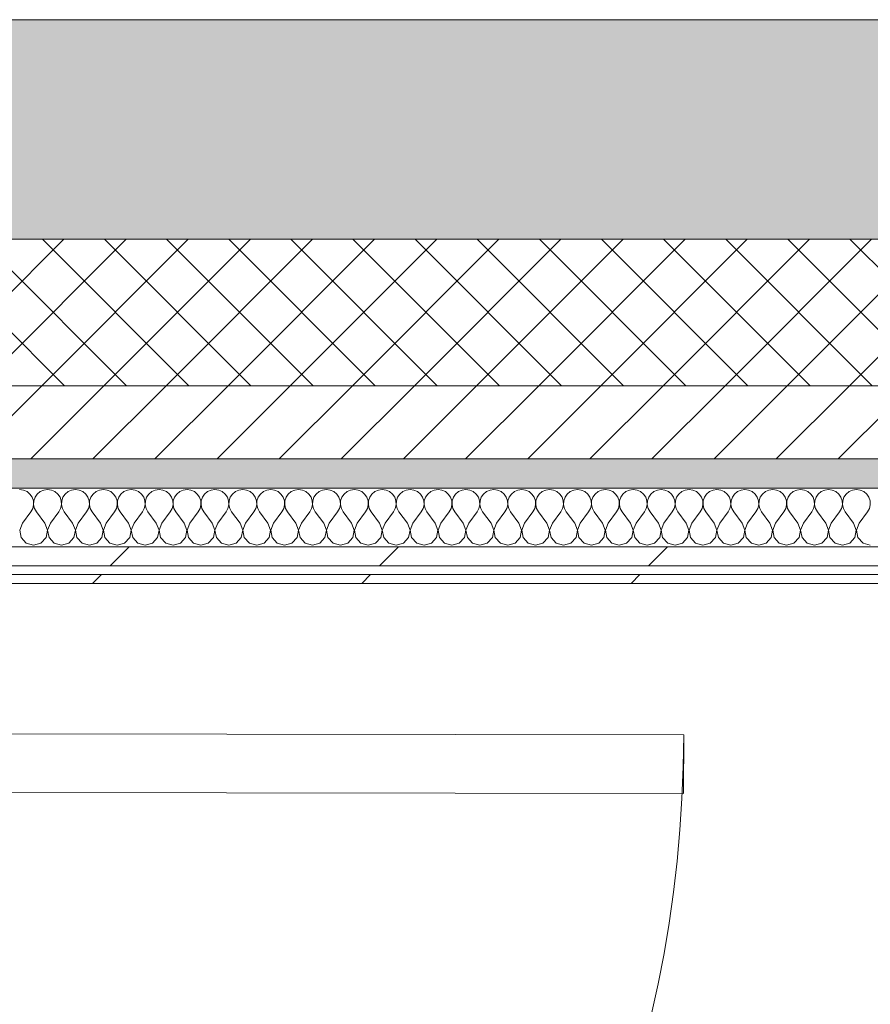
# Model space of a CAD drawing. Header units: millimetres. Extents: x -30280 to 19093, y -18706 to 4378.
# Tile 122 of 206: x -10248 to -9667, y -12692 to -12019. Entities that reach past the tile are written whole.
import ezdxf

# ---------------------------------------------------------------- set-up
doc = ezdxf.new("R2010")
doc.units = ezdxf.units.MM
doc.header["$MEASUREMENT"] = 0
doc.linetypes.add('Wipeout_Contour', pattern=[1000, 0, -1000])
for name, color, linetype in [('12_FAÇ_Façana', 7, 'Continuous'), ('Nuevo_08_E_Envans secs', 7, 'Continuous'), ('Nuevo_Puertas Archicad', 7, 'Continuous')]:
    doc.layers.add(name, color=color, linetype=linetype)
for name, color, linetype, lineweight, true_color in [('12_FAÇ_Façana_Pluma_Nº__102', 7, 'Continuous', 5, 0xcccccc), ('12_FAÇ_Façana_Pluma_Nº__174', 7, 'Continuous', 13, 0xe4ad2c), ('12_FAÇ_Façana_Pluma_Nº__176', 7, 'Continuous', 15, 0x93a0c6), ('Nuevo_08_E_Envans secs_Pluma_Nº__102', 7, 'Continuous', 5, 0xcccccc), ('Nuevo_08_E_Envans secs_Pluma_Nº__171', 171, 'Continuous', 13, 0xaaaaff), ('Nuevo_08_E_Envans secs_Pluma_Nº__177', 7, 'Continuous', 15, 0xf7e046), ('Nuevo_Puertas Archicad_Pluma_Nº__3', 7, 'Continuous', 5, 0xa4a4a4)]:
    doc.layers.add(name, color=color, linetype=linetype, lineweight=lineweight, true_color=true_color)
for name, color, linetype, lineweight in [('12_FAÇ_Façana_Pluma_Nº__2', 8, 'Continuous', 5), ('12_FAÇ_Façana_Pluma_Nº__7', 7, 'Continuous', 5), ('Nuevo_08_E_Envans secs_Pluma_Nº__1', 7, 'Continuous', 5), ('Nuevo_Puertas Archicad_Pluma_Nº__1', 7, 'Continuous', 5)]:
    doc.layers.add(name, color=color, linetype=linetype, lineweight=lineweight)
pattern_1 = [(45, (0, 0), (-183.8478, 183.8478), [195, -65]), (45, (7e-14, 183.85), (-183.8478, 183.8478), [195, -65])]

# ---------------------------------------------------------------- blocks, each defined once
blk = doc.blocks.new('Muro_22_1', base_point=(-7036.11, -12338.98))
at = {"layer": '12_FAÇ_Façana_Pluma_Nº__102', "linetype": 'Continuous', "lineweight": 0, "true_color": 0xe5e5e5}
blk.add_hatch(color=254, dxfattribs=at).paths.add_polyline_path([(-10997.42, -12018.98), (-10997.42, -12168.98), (-7450.39, -12168.98), (-7450.39, -12094.56), (-7050.39, -12094.56), (-7050.39, -12168.98), (-7036.11, -12168.98), (-7036.11, -12018.98)])
at = {"layer": '12_FAÇ_Façana_Pluma_Nº__174', "linetype": 'Continuous', "lineweight": 13, "true_color": 0xe4ad2c}
h = blk.add_hatch(dxfattribs=at)
h.set_pattern_fill('SATE_Aislamiento_0001', color=42, style=0, pattern_type=2)
h.set_pattern_definition([(45, (0, 0), (-21.213203, 21.213203), []), (135, (0, 0), (21.213203, 21.213203), [])])
h.paths.add_polyline_path([(-10997.42, -12268.98), (-7450.39, -12268.98), (-7450.39, -12168.98), (-10997.42, -12168.98)])
at = {"layer": '12_FAÇ_Façana_Pluma_Nº__176', "linetype": 'Continuous', "lineweight": 0, "true_color": 0x495063}
blk.add_hatch(color=251, dxfattribs=at).paths.add_polyline_path([(-7490.39, -12318.98), (-10997.42, -12318.98), (-10997.42, -12338.98), (-7490.39, -12338.98)])
at = {"layer": '12_FAÇ_Façana_Pluma_Nº__2', "linetype": 'Continuous', "lineweight": 5}
h = blk.add_hatch(dxfattribs=at)
h.set_pattern_fill('Ceramic_0001', color=8, style=0, pattern_type=2)
h.set_pattern_definition([(45, (0, 0), (-21.213203, 21.213203), [])])
h.paths.add_polyline_path([(-7490.39, -12268.98), (-10997.42, -12268.98), (-10997.42, -12318.98), (-7490.39, -12318.98)])
at = {"layer": '12_FAÇ_Façana_Pluma_Nº__7', "color": 7, "linetype": 'Continuous', "lineweight": 5}
for p, q in [((-10997.42, -12168.98), (-7450.39, -12168.98)), ((-10997.42, -12268.98), (-7490.39, -12268.98)), ((-10997.42, -12318.98), (-7490.39, -12318.98))]:
    blk.add_line(p, q, dxfattribs=at)
at = {"layer": '12_FAÇ_Façana_Pluma_Nº__7', "color": 7, "linetype": 'Continuous', "lineweight": 5, "flags": 128}
for points in [[(-7036.11, -12018.98), (-10997.42, -12018.98)], [(-10997.42, -12338.98), (-7490.39, -12338.98)]]:
    blk.add_lwpolyline(points, dxfattribs=at)
blk = doc.blocks.new('*X397')
at = {"layer": 'Nuevo_08_E_Envans secs_Pluma_Nº__102', "color": 254, "linetype": 'Continuous', "lineweight": 5, "true_color": 0xcccccc}
for p, q in [((-10245.02, -12340.29), (-10247.62, -12339.93)), ((-10242.61, -12341.35), (-10245.02, -12340.29)), ((-10240.59, -12343.03), (-10242.61, -12341.35)), ((-10233.58, -12341.35), (-10235.6, -12343.03)), ((-10231.17, -12340.29), (-10233.58, -12341.35)), ((-10228.57, -12339.93), (-10231.17, -12340.29)), ((-10225.97, -12340.29), (-10228.57, -12339.93)), ((-10223.56, -12341.35), (-10225.97, -12340.29)), ((-10221.54, -12343.03), (-10223.56, -12341.35)), ((-10214.53, -12341.35), (-10216.55, -12343.03)), ((-10212.13, -12340.29), (-10214.53, -12341.35)), ((-10209.52, -12339.93), (-10212.13, -12340.29)), ((-10206.92, -12340.29), (-10209.52, -12339.93)), ((-10204.52, -12341.35), (-10206.92, -12340.29)), ((-10202.49, -12343.03), (-10204.52, -12341.35)), ((-10195.48, -12341.35), (-10197.51, -12343.03)), ((-10193.08, -12340.29), (-10195.48, -12341.35)), ((-10190.48, -12339.93), (-10193.08, -12340.29)), ((-10187.87, -12340.29), (-10190.48, -12339.93)), ((-10185.47, -12341.35), (-10187.87, -12340.29)), ((-10183.45, -12343.03), (-10185.47, -12341.35)), ((-10176.44, -12341.35), (-10178.46, -12343.03)), ((-10174.03, -12340.29), (-10176.44, -12341.35)), ((-10171.43, -12339.93), (-10174.03, -12340.29)), ((-10168.83, -12340.29), (-10171.43, -12339.93)), ((-10166.42, -12341.35), (-10168.83, -12340.29)), ((-10164.4, -12343.03), (-10166.42, -12341.35)), ((-10157.39, -12341.35), (-10159.41, -12343.03)), ((-10154.98, -12340.29), (-10157.39, -12341.35)), ((-10152.38, -12339.93), (-10154.98, -12340.29)), ((-10149.78, -12340.29), (-10152.38, -12339.93)), ((-10147.37, -12341.35), (-10149.78, -12340.29)), ((-10145.35, -12343.03), (-10147.37, -12341.35)), ((-10138.34, -12341.35), (-10140.36, -12343.03)), ((-10135.94, -12340.29), (-10138.34, -12341.35)), ((-10133.33, -12339.93), (-10135.94, -12340.29)), ((-10130.73, -12340.29), (-10133.33, -12339.93)), ((-10128.33, -12341.35), (-10130.73, -12340.29)), ((-10126.3, -12343.03), (-10128.33, -12341.35)), ((-10119.29, -12341.35), (-10121.32, -12343.03)), ((-10116.89, -12340.29), (-10119.29, -12341.35)), ((-10114.29, -12339.93), (-10116.89, -12340.29)), ((-10111.68, -12340.29), (-10114.29, -12339.93)), ((-10109.28, -12341.35), (-10111.68, -12340.29)), ((-10107.26, -12343.03), (-10109.28, -12341.35)), ((-10100.25, -12341.35), (-10102.27, -12343.03)), ((-10097.84, -12340.29), (-10100.25, -12341.35)), ((-10095.24, -12339.93), (-10097.84, -12340.29)), ((-10092.64, -12340.29), (-10095.24, -12339.93)), ((-10090.23, -12341.35), (-10092.64, -12340.29)), ((-10088.21, -12343.03), (-10090.23, -12341.35)), ((-10081.2, -12341.35), (-10083.22, -12343.03)), ((-10078.79, -12340.29), (-10081.2, -12341.35)), ((-10076.19, -12339.93), (-10078.79, -12340.29)), ((-10073.59, -12340.29), (-10076.19, -12339.93)), ((-10071.18, -12341.35), (-10073.59, -12340.29)), ((-10069.16, -12343.03), (-10071.18, -12341.35)), ((-10062.15, -12341.35), (-10064.17, -12343.03)), ((-10059.75, -12340.29), (-10062.15, -12341.35)), ((-10057.14, -12339.93), (-10059.75, -12340.29)), ((-10054.54, -12340.29), (-10057.14, -12339.93)), ((-10052.14, -12341.35), (-10054.54, -12340.29)), ((-10050.11, -12343.03), (-10052.14, -12341.35)), ((-10043.1, -12341.35), (-10045.13, -12343.03)), ((-10040.7, -12340.29), (-10043.1, -12341.35)), ((-10038.1, -12339.93), (-10040.7, -12340.29)), ((-10035.49, -12340.29), (-10038.1, -12339.93)), ((-10033.09, -12341.35), (-10035.49, -12340.29)), ((-10031.06, -12343.03), (-10033.09, -12341.35)), ((-10024.05, -12341.35), (-10026.08, -12343.03)), ((-10021.65, -12340.29), (-10024.05, -12341.35)), ((-10019.05, -12339.93), (-10021.65, -12340.29)), ((-10016.45, -12340.29), (-10019.05, -12339.93)), ((-10014.04, -12341.35), (-10016.45, -12340.29)), ((-10012.02, -12343.03), (-10014.04, -12341.35)), ((-10005.01, -12341.35), (-10007.03, -12343.03)), ((-10002.6, -12340.29), (-10005.01, -12341.35)), ((-10000, -12339.93), (-10002.6, -12340.29)), ((-9997.4, -12340.29), (-10000, -12339.93)), ((-9994.99, -12341.35), (-9997.4, -12340.29)), ((-9992.97, -12343.03), (-9994.99, -12341.35)), ((-9985.96, -12341.35), (-9987.98, -12343.03)), ((-9983.55, -12340.29), (-9985.96, -12341.35)), ((-9980.95, -12339.93), (-9983.55, -12340.29)), ((-9978.35, -12340.29), (-9980.95, -12339.93)), ((-9975.95, -12341.35), (-9978.35, -12340.29)), ((-9973.92, -12343.03), (-9975.95, -12341.35)), ((-9966.91, -12341.35), (-9968.94, -12343.03)), ((-9964.51, -12340.29), (-9966.91, -12341.35)), ((-9961.9, -12339.93), (-9964.51, -12340.29)), ((-9959.3, -12340.29), (-9961.9, -12339.93)), ((-9956.9, -12341.35), (-9959.3, -12340.29)), ((-9954.87, -12343.03), (-9956.9, -12341.35)), ((-9947.86, -12341.35), (-9949.89, -12343.03)), ((-9945.46, -12340.29), (-9947.86, -12341.35)), ((-9942.86, -12339.93), (-9945.46, -12340.29)), ((-9940.25, -12340.29), (-9942.86, -12339.93)), ((-9937.85, -12341.35), (-9940.25, -12340.29)), ((-9935.83, -12343.03), (-9937.85, -12341.35)), ((-9928.82, -12341.35), (-9930.84, -12343.03)), ((-9926.41, -12340.29), (-9928.82, -12341.35)), ((-9923.81, -12339.93), (-9926.41, -12340.29)), ((-9921.21, -12340.29), (-9923.81, -12339.93)), ((-9918.8, -12341.35), (-9921.21, -12340.29)), ((-9916.78, -12343.03), (-9918.8, -12341.35)), ((-9909.77, -12341.35), (-9911.79, -12343.03)), ((-9907.36, -12340.29), (-9909.77, -12341.35)), ((-9904.76, -12339.93), (-9907.36, -12340.29)), ((-9902.16, -12340.29), (-9904.76, -12339.93)), ((-9899.75, -12341.35), (-9902.16, -12340.29)), ((-9897.73, -12343.03), (-9899.75, -12341.35)), ((-9890.72, -12341.35), (-9892.74, -12343.03)), ((-9888.32, -12340.29), (-9890.72, -12341.35)), ((-9885.71, -12339.93), (-9888.32, -12340.29)), ((-9883.11, -12340.29), (-9885.71, -12339.93)), ((-9880.71, -12341.35), (-9883.11, -12340.29)), ((-9878.68, -12343.03), (-9880.71, -12341.35)), ((-9871.67, -12341.35), (-9873.7, -12343.03)), ((-9869.27, -12340.29), (-9871.67, -12341.35)), ((-9866.67, -12339.93), (-9869.27, -12340.29)), ((-9864.06, -12340.29), (-9866.67, -12339.93)), ((-9861.66, -12341.35), (-9864.06, -12340.29)), ((-9859.64, -12343.03), (-9861.66, -12341.35)), ((-9852.63, -12341.35), (-9854.65, -12343.03)), ((-9850.22, -12340.29), (-9852.63, -12341.35)), ((-9847.62, -12339.93), (-9850.22, -12340.29)), ((-9845.02, -12340.29), (-9847.62, -12339.93)), ((-9842.61, -12341.35), (-9845.02, -12340.29)), ((-9840.59, -12343.03), (-9842.61, -12341.35)), ((-9833.58, -12341.35), (-9835.6, -12343.03)), ((-9831.17, -12340.29), (-9833.58, -12341.35)), ((-9828.57, -12339.93), (-9831.17, -12340.29)), ((-9825.97, -12340.29), (-9828.57, -12339.93)), ((-9823.56, -12341.35), (-9825.97, -12340.29)), ((-9821.54, -12343.03), (-9823.56, -12341.35)), ((-9814.53, -12341.35), (-9816.55, -12343.03)), ((-9812.13, -12340.29), (-9814.53, -12341.35)), ((-9809.52, -12339.93), (-9812.13, -12340.29)), ((-9806.92, -12340.29), (-9809.52, -12339.93)), ((-9804.52, -12341.35), (-9806.92, -12340.29)), ((-9802.49, -12343.03), (-9804.52, -12341.35)), ((-9795.48, -12341.35), (-9797.51, -12343.03)), ((-9793.08, -12340.29), (-9795.48, -12341.35)), ((-9790.48, -12339.93), (-9793.08, -12340.29)), ((-9787.87, -12340.29), (-9790.48, -12339.93)), ((-9785.47, -12341.35), (-9787.87, -12340.29)), ((-9783.45, -12343.03), (-9785.47, -12341.35)), ((-9776.44, -12341.35), (-9778.46, -12343.03)), ((-9774.03, -12340.29), (-9776.44, -12341.35)), ((-9771.43, -12339.93), (-9774.03, -12340.29)), ((-9768.83, -12340.29), (-9771.43, -12339.93)), ((-9766.42, -12341.35), (-9768.83, -12340.29)), ((-9764.4, -12343.03), (-9766.42, -12341.35)), ((-9757.39, -12341.35), (-9759.41, -12343.03)), ((-9754.98, -12340.29), (-9757.39, -12341.35)), ((-9752.38, -12339.93), (-9754.98, -12340.29)), ((-9749.78, -12340.29), (-9752.38, -12339.93)), ((-9747.37, -12341.35), (-9749.78, -12340.29)), ((-9745.35, -12343.03), (-9747.37, -12341.35)), ((-9738.34, -12341.35), (-9740.36, -12343.03)), ((-9735.94, -12340.29), (-9738.34, -12341.35)), ((-9733.33, -12339.93), (-9735.94, -12340.29)), ((-9730.73, -12340.29), (-9733.33, -12339.93)), ((-9728.33, -12341.35), (-9730.73, -12340.29)), ((-9726.3, -12343.03), (-9728.33, -12341.35)), ((-9719.29, -12341.35), (-9721.32, -12343.03)), ((-9716.89, -12340.29), (-9719.29, -12341.35)), ((-9714.29, -12339.93), (-9716.89, -12340.29)), ((-9711.68, -12340.29), (-9714.29, -12339.93)), ((-9709.28, -12341.35), (-9711.68, -12340.29)), ((-9707.26, -12343.03), (-9709.28, -12341.35)), ((-9700.25, -12341.35), (-9702.27, -12343.03)), ((-9697.84, -12340.29), (-9700.25, -12341.35)), ((-9695.24, -12339.93), (-9697.84, -12340.29)), ((-9692.64, -12340.29), (-9695.24, -12339.93)), ((-9690.23, -12341.35), (-9692.64, -12340.29)), ((-9688.21, -12343.03), (-9690.23, -12341.35)), ((-9681.2, -12341.35), (-9683.22, -12343.03)), ((-9678.79, -12340.29), (-9681.2, -12341.35)), ((-9676.19, -12339.93), (-9678.79, -12340.29)), ((-9673.59, -12340.29), (-9676.19, -12339.93)), ((-9671.18, -12341.35), (-9673.59, -12340.29)), ((-9669.16, -12343.03), (-9671.18, -12341.35)), ((-10239.1, -12345.19), (-10240.59, -12343.03)), ((-10238.26, -12347.68), (-10239.1, -12345.19)), ((-10238.13, -12350.31), (-10238.26, -12347.68)), ((-10237.93, -12347.68), (-10238.06, -12350.31)), ((-10237.09, -12345.19), (-10237.93, -12347.68)), ((-10235.6, -12343.03), (-10237.09, -12345.19)), ((-10220.05, -12345.19), (-10221.54, -12343.03)), ((-10219.21, -12347.68), (-10220.05, -12345.19)), ((-10219.09, -12350.31), (-10219.21, -12347.68)), ((-10218.88, -12347.68), (-10219.01, -12350.31)), ((-10218.04, -12345.19), (-10218.88, -12347.68)), ((-10216.55, -12343.03), (-10218.04, -12345.19)), ((-10201.01, -12345.19), (-10202.49, -12343.03)), ((-10200.17, -12347.68), (-10201.01, -12345.19)), ((-10200.04, -12350.31), (-10200.17, -12347.68)), ((-10199.83, -12347.68), (-10199.96, -12350.31)), ((-10198.99, -12345.19), (-10199.83, -12347.68)), ((-10197.51, -12343.03), (-10198.99, -12345.19)), ((-10181.96, -12345.19), (-10183.45, -12343.03)), ((-10181.12, -12347.68), (-10181.96, -12345.19)), ((-10180.99, -12350.31), (-10181.12, -12347.68)), ((-10180.79, -12347.68), (-10180.91, -12350.31)), ((-10179.95, -12345.19), (-10180.79, -12347.68)), ((-10178.46, -12343.03), (-10179.95, -12345.19)), ((-10162.91, -12345.19), (-10164.4, -12343.03)), ((-10162.07, -12347.68), (-10162.91, -12345.19)), ((-10161.94, -12350.31), (-10162.07, -12347.68)), ((-10161.74, -12347.68), (-10161.87, -12350.31)), ((-10160.9, -12345.19), (-10161.74, -12347.68)), ((-10159.41, -12343.03), (-10160.9, -12345.19)), ((-10143.86, -12345.19), (-10145.35, -12343.03)), ((-10143.02, -12347.68), (-10143.86, -12345.19)), ((-10142.9, -12350.31), (-10143.02, -12347.68)), ((-10142.69, -12347.68), (-10142.82, -12350.31)), ((-10141.85, -12345.19), (-10142.69, -12347.68)), ((-10140.36, -12343.03), (-10141.85, -12345.19)), ((-10124.81, -12345.19), (-10126.3, -12343.03)), ((-10123.98, -12347.68), (-10124.81, -12345.19)), ((-10123.85, -12350.31), (-10123.98, -12347.68)), ((-10123.64, -12347.68), (-10123.77, -12350.31)), ((-10122.8, -12345.19), (-10123.64, -12347.68)), ((-10121.32, -12343.03), (-10122.8, -12345.19)), ((-10105.77, -12345.19), (-10107.26, -12343.03)), ((-10104.93, -12347.68), (-10105.77, -12345.19)), ((-10104.8, -12350.31), (-10104.93, -12347.68)), ((-10104.6, -12347.68), (-10104.72, -12350.31)), ((-10103.76, -12345.19), (-10104.6, -12347.68)), ((-10102.27, -12343.03), (-10103.76, -12345.19)), ((-10086.72, -12345.19), (-10088.21, -12343.03)), ((-10085.88, -12347.68), (-10086.72, -12345.19)), ((-10085.75, -12350.31), (-10085.88, -12347.68)), ((-10085.55, -12347.68), (-10085.68, -12350.31)), ((-10084.71, -12345.19), (-10085.55, -12347.68)), ((-10083.22, -12343.03), (-10084.71, -12345.19)), ((-10067.67, -12345.19), (-10069.16, -12343.03)), ((-10066.83, -12347.68), (-10067.67, -12345.19)), ((-10066.71, -12350.31), (-10066.83, -12347.68)), ((-10066.5, -12347.68), (-10066.63, -12350.31)), ((-10065.66, -12345.19), (-10066.5, -12347.68)), ((-10064.17, -12343.03), (-10065.66, -12345.19)), ((-10048.62, -12345.19), (-10050.11, -12343.03)), ((-10047.78, -12347.68), (-10048.62, -12345.19)), ((-10047.66, -12350.31), (-10047.78, -12347.68)), ((-10047.45, -12347.68), (-10047.58, -12350.31)), ((-10046.61, -12345.19), (-10047.45, -12347.68)), ((-10045.13, -12343.03), (-10046.61, -12345.19)), ((-10029.58, -12345.19), (-10031.06, -12343.03)), ((-10028.74, -12347.68), (-10029.58, -12345.19)), ((-10028.61, -12350.31), (-10028.74, -12347.68)), ((-10028.41, -12347.68), (-10028.53, -12350.31)), ((-10027.57, -12345.19), (-10028.41, -12347.68)), ((-10026.08, -12343.03), (-10027.57, -12345.19)), ((-10010.53, -12345.19), (-10012.02, -12343.03)), ((-10009.69, -12347.68), (-10010.53, -12345.19)), ((-10009.56, -12350.31), (-10009.69, -12347.68)), ((-10009.36, -12347.68), (-10009.49, -12350.31)), ((-10008.52, -12345.19), (-10009.36, -12347.68)), ((-10007.03, -12343.03), (-10008.52, -12345.19)), ((-9991.48, -12345.19), (-9992.97, -12343.03)), ((-9990.64, -12347.68), (-9991.48, -12345.19)), ((-9990.51, -12350.31), (-9990.64, -12347.68)), ((-9990.31, -12347.68), (-9990.44, -12350.31)), ((-9989.47, -12345.19), (-9990.31, -12347.68)), ((-9987.98, -12343.03), (-9989.47, -12345.19)), ((-9972.43, -12345.19), (-9973.92, -12343.03)), ((-9971.59, -12347.68), (-9972.43, -12345.19)), ((-9971.47, -12350.31), (-9971.59, -12347.68)), ((-9971.26, -12347.68), (-9971.39, -12350.31)), ((-9970.42, -12345.19), (-9971.26, -12347.68)), ((-9968.94, -12343.03), (-9970.42, -12345.19)), ((-9953.39, -12345.19), (-9954.87, -12343.03)), ((-9952.55, -12347.68), (-9953.39, -12345.19)), ((-9952.42, -12350.31), (-9952.55, -12347.68)), ((-9952.22, -12347.68), (-9952.34, -12350.31)), ((-9951.38, -12345.19), (-9952.22, -12347.68)), ((-9949.89, -12343.03), (-9951.38, -12345.19)), ((-9934.34, -12345.19), (-9935.83, -12343.03)), ((-9933.5, -12347.68), (-9934.34, -12345.19)), ((-9933.37, -12350.31), (-9933.5, -12347.68)), ((-9933.17, -12347.68), (-9933.29, -12350.31)), ((-9932.33, -12345.19), (-9933.17, -12347.68)), ((-9930.84, -12343.03), (-9932.33, -12345.19)), ((-9915.29, -12345.19), (-9916.78, -12343.03)), ((-9914.45, -12347.68), (-9915.29, -12345.19)), ((-9914.32, -12350.31), (-9914.45, -12347.68)), ((-9914.12, -12347.68), (-9914.25, -12350.31)), ((-9913.28, -12345.19), (-9914.12, -12347.68)), ((-9911.79, -12343.03), (-9913.28, -12345.19)), ((-9896.24, -12345.19), (-9897.73, -12343.03)), ((-9895.4, -12347.68), (-9896.24, -12345.19)), ((-9895.28, -12350.31), (-9895.4, -12347.68)), ((-9895.07, -12347.68), (-9895.2, -12350.31)), ((-9894.23, -12345.19), (-9895.07, -12347.68)), ((-9892.74, -12343.03), (-9894.23, -12345.19)), ((-9877.2, -12345.19), (-9878.68, -12343.03)), ((-9876.36, -12347.68), (-9877.2, -12345.19)), ((-9876.23, -12350.31), (-9876.36, -12347.68)), ((-9876.02, -12347.68), (-9876.15, -12350.31)), ((-9875.19, -12345.19), (-9876.02, -12347.68)), ((-9873.7, -12343.03), (-9875.19, -12345.19)), ((-9858.15, -12345.19), (-9859.64, -12343.03)), ((-9857.31, -12347.68), (-9858.15, -12345.19)), ((-9857.18, -12350.31), (-9857.31, -12347.68)), ((-9856.98, -12347.68), (-9857.1, -12350.31)), ((-9856.14, -12345.19), (-9856.98, -12347.68)), ((-9854.65, -12343.03), (-9856.14, -12345.19)), ((-9839.1, -12345.19), (-9840.59, -12343.03)), ((-9838.26, -12347.68), (-9839.1, -12345.19)), ((-9838.13, -12350.31), (-9838.26, -12347.68)), ((-9837.93, -12347.68), (-9838.06, -12350.31)), ((-9837.09, -12345.19), (-9837.93, -12347.68)), ((-9835.6, -12343.03), (-9837.09, -12345.19)), ((-9820.05, -12345.19), (-9821.54, -12343.03)), ((-9819.21, -12347.68), (-9820.05, -12345.19)), ((-9819.09, -12350.31), (-9819.21, -12347.68)), ((-9818.88, -12347.68), (-9819.01, -12350.31)), ((-9818.04, -12345.19), (-9818.88, -12347.68)), ((-9816.55, -12343.03), (-9818.04, -12345.19)), ((-9801.01, -12345.19), (-9802.49, -12343.03)), ((-9800.17, -12347.68), (-9801.01, -12345.19)), ((-9800.04, -12350.31), (-9800.17, -12347.68)), ((-9799.83, -12347.68), (-9799.96, -12350.31)), ((-9798.99, -12345.19), (-9799.83, -12347.68)), ((-9797.51, -12343.03), (-9798.99, -12345.19)), ((-9781.96, -12345.19), (-9783.45, -12343.03)), ((-9781.12, -12347.68), (-9781.96, -12345.19)), ((-9780.99, -12350.31), (-9781.12, -12347.68)), ((-9780.79, -12347.68), (-9780.91, -12350.31)), ((-9779.95, -12345.19), (-9780.79, -12347.68)), ((-9778.46, -12343.03), (-9779.95, -12345.19)), ((-9762.91, -12345.19), (-9764.4, -12343.03)), ((-9762.07, -12347.68), (-9762.91, -12345.19)), ((-9761.94, -12350.31), (-9762.07, -12347.68)), ((-9761.74, -12347.68), (-9761.87, -12350.31)), ((-9760.9, -12345.19), (-9761.74, -12347.68)), ((-9759.41, -12343.03), (-9760.9, -12345.19)), ((-9743.86, -12345.19), (-9745.35, -12343.03)), ((-9743.02, -12347.68), (-9743.86, -12345.19)), ((-9742.9, -12350.31), (-9743.02, -12347.68)), ((-9742.69, -12347.68), (-9742.82, -12350.31)), ((-9741.85, -12345.19), (-9742.69, -12347.68)), ((-9740.36, -12343.03), (-9741.85, -12345.19)), ((-9724.81, -12345.19), (-9726.3, -12343.03)), ((-9723.98, -12347.68), (-9724.81, -12345.19)), ((-9723.85, -12350.31), (-9723.98, -12347.68)), ((-9723.64, -12347.68), (-9723.77, -12350.31)), ((-9722.8, -12345.19), (-9723.64, -12347.68)), ((-9721.32, -12343.03), (-9722.8, -12345.19)), ((-9705.77, -12345.19), (-9707.26, -12343.03)), ((-9704.93, -12347.68), (-9705.77, -12345.19)), ((-9704.8, -12350.31), (-9704.93, -12347.68)), ((-9704.6, -12347.68), (-9704.72, -12350.31)), ((-9703.76, -12345.19), (-9704.6, -12347.68)), ((-9702.27, -12343.03), (-9703.76, -12345.19)), ((-9686.72, -12345.19), (-9688.21, -12343.03)), ((-9685.88, -12347.68), (-9686.72, -12345.19)), ((-9685.75, -12350.31), (-9685.88, -12347.68)), ((-9685.55, -12347.68), (-9685.68, -12350.31)), ((-9684.71, -12345.19), (-9685.55, -12347.68)), ((-9683.22, -12343.03), (-9684.71, -12345.19)), ((-9667.67, -12345.19), (-9669.16, -12343.03)), ((-9666.83, -12347.68), (-9667.67, -12345.19)), ((-9666.71, -12350.31), (-9666.83, -12347.68)), ((-10240, -12355.17), (-10238.73, -12352.87)), ((-10238.73, -12352.87), (-10238.13, -12350.31)), ((-10238.06, -12350.31), (-10237.46, -12352.87)), ((-10237.46, -12352.87), (-10236.19, -12355.17)), ((-10220.95, -12355.17), (-10219.68, -12352.87)), ((-10219.68, -12352.87), (-10219.09, -12350.31)), ((-10219.01, -12350.31), (-10218.41, -12352.87)), ((-10218.41, -12352.87), (-10217.14, -12355.17)), ((-10201.9, -12355.17), (-10200.63, -12352.87)), ((-10200.63, -12352.87), (-10200.04, -12350.31)), ((-10199.96, -12350.31), (-10199.37, -12352.87)), ((-10199.37, -12352.87), (-10198.1, -12355.17)), ((-10182.86, -12355.17), (-10181.59, -12352.87)), ((-10181.59, -12352.87), (-10180.99, -12350.31)), ((-10180.91, -12350.31), (-10180.32, -12352.87)), ((-10180.32, -12352.87), (-10179.05, -12355.17)), ((-10163.81, -12355.17), (-10162.54, -12352.87)), ((-10162.54, -12352.87), (-10161.94, -12350.31)), ((-10161.87, -12350.31), (-10161.27, -12352.87)), ((-10161.27, -12352.87), (-10160, -12355.17)), ((-10144.76, -12355.17), (-10143.49, -12352.87)), ((-10143.49, -12352.87), (-10142.9, -12350.31)), ((-10142.82, -12350.31), (-10142.22, -12352.87)), ((-10142.22, -12352.87), (-10140.95, -12355.17)), ((-10125.71, -12355.17), (-10124.44, -12352.87)), ((-10124.44, -12352.87), (-10123.85, -12350.31)), ((-10123.77, -12350.31), (-10123.18, -12352.87)), ((-10123.18, -12352.87), (-10121.9, -12355.17)), ((-10106.67, -12355.17), (-10105.4, -12352.87)), ((-10105.4, -12352.87), (-10104.8, -12350.31)), ((-10104.72, -12350.31), (-10104.13, -12352.87)), ((-10104.13, -12352.87), (-10102.86, -12355.17)), ((-10087.62, -12355.17), (-10086.35, -12352.87)), ((-10086.35, -12352.87), (-10085.75, -12350.31)), ((-10085.68, -12350.31), (-10085.08, -12352.87)), ((-10085.08, -12352.87), (-10083.81, -12355.17)), ((-10068.57, -12355.17), (-10067.3, -12352.87)), ((-10067.3, -12352.87), (-10066.71, -12350.31)), ((-10066.63, -12350.31), (-10066.03, -12352.87)), ((-10066.03, -12352.87), (-10064.76, -12355.17)), ((-10049.52, -12355.17), (-10048.25, -12352.87)), ((-10048.25, -12352.87), (-10047.66, -12350.31)), ((-10047.58, -12350.31), (-10046.99, -12352.87)), ((-10046.99, -12352.87), (-10045.71, -12355.17)), ((-10030.48, -12355.17), (-10029.2, -12352.87)), ((-10029.2, -12352.87), (-10028.61, -12350.31)), ((-10028.53, -12350.31), (-10027.94, -12352.87)), ((-10027.94, -12352.87), (-10026.67, -12355.17)), ((-10011.43, -12355.17), (-10010.16, -12352.87)), ((-10010.16, -12352.87), (-10009.56, -12350.31)), ((-10009.49, -12350.31), (-10008.89, -12352.87)), ((-10008.89, -12352.87), (-10007.62, -12355.17)), ((-9992.38, -12355.17), (-9991.11, -12352.87)), ((-9991.11, -12352.87), (-9990.51, -12350.31)), ((-9990.44, -12350.31), (-9989.84, -12352.87)), ((-9989.84, -12352.87), (-9988.57, -12355.17)), ((-9973.33, -12355.17), (-9972.06, -12352.87)), ((-9972.06, -12352.87), (-9971.47, -12350.31)), ((-9971.39, -12350.31), (-9970.8, -12352.87)), ((-9970.8, -12352.87), (-9969.52, -12355.17)), ((-9954.29, -12355.17), (-9953.01, -12352.87)), ((-9953.01, -12352.87), (-9952.42, -12350.31)), ((-9952.34, -12350.31), (-9951.75, -12352.87)), ((-9951.75, -12352.87), (-9950.48, -12355.17)), ((-9935.24, -12355.17), (-9933.97, -12352.87)), ((-9933.97, -12352.87), (-9933.37, -12350.31)), ((-9933.29, -12350.31), (-9932.7, -12352.87)), ((-9932.7, -12352.87), (-9931.43, -12355.17)), ((-9916.19, -12355.17), (-9914.92, -12352.87)), ((-9914.92, -12352.87), (-9914.32, -12350.31)), ((-9914.25, -12350.31), (-9913.65, -12352.87)), ((-9913.65, -12352.87), (-9912.38, -12355.17)), ((-9897.14, -12355.17), (-9895.87, -12352.87)), ((-9895.87, -12352.87), (-9895.28, -12350.31)), ((-9895.2, -12350.31), (-9894.6, -12352.87)), ((-9894.6, -12352.87), (-9893.33, -12355.17)), ((-9878.1, -12355.17), (-9876.82, -12352.87)), ((-9876.82, -12352.87), (-9876.23, -12350.31)), ((-9876.15, -12350.31), (-9875.56, -12352.87)), ((-9875.56, -12352.87), (-9874.29, -12355.17)), ((-9859.05, -12355.17), (-9857.78, -12352.87)), ((-9857.78, -12352.87), (-9857.18, -12350.31)), ((-9857.1, -12350.31), (-9856.51, -12352.87)), ((-9856.51, -12352.87), (-9855.24, -12355.17)), ((-9840, -12355.17), (-9838.73, -12352.87)), ((-9838.73, -12352.87), (-9838.13, -12350.31)), ((-9838.06, -12350.31), (-9837.46, -12352.87)), ((-9837.46, -12352.87), (-9836.19, -12355.17)), ((-9820.95, -12355.17), (-9819.68, -12352.87)), ((-9819.68, -12352.87), (-9819.09, -12350.31)), ((-9819.01, -12350.31), (-9818.41, -12352.87)), ((-9818.41, -12352.87), (-9817.14, -12355.17)), ((-9801.9, -12355.17), (-9800.63, -12352.87)), ((-9800.63, -12352.87), (-9800.04, -12350.31)), ((-9799.96, -12350.31), (-9799.37, -12352.87)), ((-9799.37, -12352.87), (-9798.1, -12355.17)), ((-9782.86, -12355.17), (-9781.59, -12352.87)), ((-9781.59, -12352.87), (-9780.99, -12350.31)), ((-9780.91, -12350.31), (-9780.32, -12352.87)), ((-9780.32, -12352.87), (-9779.05, -12355.17)), ((-9763.81, -12355.17), (-9762.54, -12352.87)), ((-9762.54, -12352.87), (-9761.94, -12350.31)), ((-9761.87, -12350.31), (-9761.27, -12352.87)), ((-9761.27, -12352.87), (-9760, -12355.17)), ((-9744.76, -12355.17), (-9743.49, -12352.87)), ((-9743.49, -12352.87), (-9742.9, -12350.31)), ((-9742.82, -12350.31), (-9742.22, -12352.87)), ((-9742.22, -12352.87), (-9740.95, -12355.17)), ((-9725.71, -12355.17), (-9724.44, -12352.87)), ((-9724.44, -12352.87), (-9723.85, -12350.31)), ((-9723.77, -12350.31), (-9723.18, -12352.87)), ((-9723.18, -12352.87), (-9721.9, -12355.17)), ((-9706.67, -12355.17), (-9705.4, -12352.87)), ((-9705.4, -12352.87), (-9704.8, -12350.31)), ((-9704.72, -12350.31), (-9704.13, -12352.87)), ((-9704.13, -12352.87), (-9702.86, -12355.17)), ((-9687.62, -12355.17), (-9686.35, -12352.87)), ((-9686.35, -12352.87), (-9685.75, -12350.31)), ((-9685.68, -12350.31), (-9685.08, -12352.87)), ((-9685.08, -12352.87), (-9683.81, -12355.17)), ((-9668.57, -12355.17), (-9667.3, -12352.87)), ((-9667.3, -12352.87), (-9666.71, -12350.31)), ((-10245.71, -12362.79), (-10240, -12355.17)), ((-10230.48, -12362.79), (-10236.19, -12355.17)), ((-10226.67, -12362.79), (-10220.95, -12355.17)), ((-10211.43, -12362.79), (-10217.14, -12355.17)), ((-10207.62, -12362.79), (-10201.9, -12355.17)), ((-10192.38, -12362.79), (-10198.1, -12355.17)), ((-10188.57, -12362.79), (-10182.86, -12355.17)), ((-10173.33, -12362.79), (-10179.05, -12355.17)), ((-10169.52, -12362.79), (-10163.81, -12355.17)), ((-10154.29, -12362.79), (-10160, -12355.17)), ((-10150.48, -12362.79), (-10144.76, -12355.17)), ((-10135.24, -12362.79), (-10140.95, -12355.17)), ((-10131.43, -12362.79), (-10125.71, -12355.17)), ((-10116.19, -12362.79), (-10121.9, -12355.17)), ((-10112.38, -12362.79), (-10106.67, -12355.17)), ((-10097.14, -12362.79), (-10102.86, -12355.17)), ((-10093.33, -12362.79), (-10087.62, -12355.17)), ((-10078.1, -12362.79), (-10083.81, -12355.17)), ((-10074.29, -12362.79), (-10068.57, -12355.17)), ((-10059.05, -12362.79), (-10064.76, -12355.17)), ((-10055.24, -12362.79), (-10049.52, -12355.17)), ((-10040, -12362.79), (-10045.71, -12355.17)), ((-10036.19, -12362.79), (-10030.48, -12355.17)), ((-10020.95, -12362.79), (-10026.67, -12355.17)), ((-10017.14, -12362.79), (-10011.43, -12355.17)), ((-10001.9, -12362.79), (-10007.62, -12355.17)), ((-9998.1, -12362.79), (-9992.38, -12355.17)), ((-9982.86, -12362.79), (-9988.57, -12355.17)), ((-9979.05, -12362.79), (-9973.33, -12355.17)), ((-9963.81, -12362.79), (-9969.52, -12355.17)), ((-9960, -12362.79), (-9954.29, -12355.17)), ((-9944.76, -12362.79), (-9950.48, -12355.17)), ((-9940.95, -12362.79), (-9935.24, -12355.17)), ((-9925.71, -12362.79), (-9931.43, -12355.17)), ((-9921.9, -12362.79), (-9916.19, -12355.17)), ((-9906.67, -12362.79), (-9912.38, -12355.17)), ((-9902.86, -12362.79), (-9897.14, -12355.17)), ((-9887.62, -12362.79), (-9893.33, -12355.17)), ((-9883.81, -12362.79), (-9878.1, -12355.17)), ((-9868.57, -12362.79), (-9874.29, -12355.17)), ((-9864.76, -12362.79), (-9859.05, -12355.17)), ((-9849.52, -12362.79), (-9855.24, -12355.17)), ((-9845.71, -12362.79), (-9840, -12355.17)), ((-9830.48, -12362.79), (-9836.19, -12355.17)), ((-9826.67, -12362.79), (-9820.95, -12355.17)), ((-9811.43, -12362.79), (-9817.14, -12355.17)), ((-9807.62, -12362.79), (-9801.9, -12355.17)), ((-9792.38, -12362.79), (-9798.1, -12355.17)), ((-9788.57, -12362.79), (-9782.86, -12355.17)), ((-9773.33, -12362.79), (-9779.05, -12355.17)), ((-9769.52, -12362.79), (-9763.81, -12355.17)), ((-9754.29, -12362.79), (-9760, -12355.17)), ((-9750.48, -12362.79), (-9744.76, -12355.17)), ((-9735.24, -12362.79), (-9740.95, -12355.17)), ((-9731.43, -12362.79), (-9725.71, -12355.17)), ((-9716.19, -12362.79), (-9721.9, -12355.17)), ((-9712.38, -12362.79), (-9706.67, -12355.17)), ((-9697.14, -12362.79), (-9702.86, -12355.17)), ((-9693.33, -12362.79), (-9687.62, -12355.17)), ((-9678.1, -12362.79), (-9683.81, -12355.17)), ((-9674.29, -12362.79), (-9668.57, -12355.17)), ((-10245.71, -12362.79), (-10247.58, -12367.64)), ((-10247.58, -12367.64), (-10246.61, -12372.76)), ((-10228.61, -12367.64), (-10230.48, -12362.79)), ((-10229.58, -12372.76), (-10228.61, -12367.64)), ((-10226.67, -12362.79), (-10228.53, -12367.64)), ((-10228.53, -12367.64), (-10227.57, -12372.76)), ((-10209.56, -12367.64), (-10211.43, -12362.79)), ((-10210.53, -12372.76), (-10209.56, -12367.64)), ((-10207.62, -12362.79), (-10209.49, -12367.64)), ((-10209.49, -12367.64), (-10208.52, -12372.76)), ((-10190.51, -12367.64), (-10192.38, -12362.79)), ((-10191.48, -12372.76), (-10190.51, -12367.64)), ((-10188.57, -12362.79), (-10190.44, -12367.64)), ((-10190.44, -12367.64), (-10189.47, -12372.76)), ((-10171.47, -12367.64), (-10173.33, -12362.79)), ((-10172.43, -12372.76), (-10171.47, -12367.64)), ((-10169.52, -12362.79), (-10171.39, -12367.64)), ((-10171.39, -12367.64), (-10170.42, -12372.76)), ((-10152.42, -12367.64), (-10154.29, -12362.79)), ((-10153.39, -12372.76), (-10152.42, -12367.64)), ((-10150.48, -12362.79), (-10152.34, -12367.64)), ((-10152.34, -12367.64), (-10151.38, -12372.76)), ((-10133.37, -12367.64), (-10135.24, -12362.79)), ((-10134.34, -12372.76), (-10133.37, -12367.64)), ((-10131.43, -12362.79), (-10133.29, -12367.64)), ((-10133.29, -12367.64), (-10132.33, -12372.76)), ((-10114.32, -12367.64), (-10116.19, -12362.79)), ((-10115.29, -12372.76), (-10114.32, -12367.64)), ((-10112.38, -12362.79), (-10114.25, -12367.64)), ((-10114.25, -12367.64), (-10113.28, -12372.76)), ((-10095.28, -12367.64), (-10097.14, -12362.79)), ((-10096.24, -12372.76), (-10095.28, -12367.64)), ((-10093.33, -12362.79), (-10095.2, -12367.64)), ((-10095.2, -12367.64), (-10094.23, -12372.76)), ((-10076.23, -12367.64), (-10078.1, -12362.79)), ((-10077.2, -12372.76), (-10076.23, -12367.64)), ((-10074.29, -12362.79), (-10076.15, -12367.64)), ((-10076.15, -12367.64), (-10075.19, -12372.76)), ((-10057.18, -12367.64), (-10059.05, -12362.79)), ((-10058.15, -12372.76), (-10057.18, -12367.64)), ((-10055.24, -12362.79), (-10057.1, -12367.64)), ((-10057.1, -12367.64), (-10056.14, -12372.76)), ((-10038.13, -12367.64), (-10040, -12362.79)), ((-10039.1, -12372.76), (-10038.13, -12367.64)), ((-10036.19, -12362.79), (-10038.06, -12367.64)), ((-10038.06, -12367.64), (-10037.09, -12372.76)), ((-10019.09, -12367.64), (-10020.95, -12362.79)), ((-10020.05, -12372.76), (-10019.09, -12367.64)), ((-10017.14, -12362.79), (-10019.01, -12367.64)), ((-10019.01, -12367.64), (-10018.04, -12372.76)), ((-10000.04, -12367.64), (-10001.9, -12362.79)), ((-10001.01, -12372.76), (-10000.04, -12367.64)), ((-9998.1, -12362.79), (-9999.96, -12367.64)), ((-9999.96, -12367.64), (-9998.99, -12372.76)), ((-9980.99, -12367.64), (-9982.86, -12362.79)), ((-9981.96, -12372.76), (-9980.99, -12367.64)), ((-9979.05, -12362.79), (-9980.91, -12367.64)), ((-9980.91, -12367.64), (-9979.95, -12372.76)), ((-9961.94, -12367.64), (-9963.81, -12362.79)), ((-9962.91, -12372.76), (-9961.94, -12367.64)), ((-9960, -12362.79), (-9961.87, -12367.64)), ((-9961.87, -12367.64), (-9960.9, -12372.76)), ((-9942.9, -12367.64), (-9944.76, -12362.79)), ((-9943.86, -12372.76), (-9942.9, -12367.64)), ((-9940.95, -12362.79), (-9942.82, -12367.64)), ((-9942.82, -12367.64), (-9941.85, -12372.76)), ((-9923.85, -12367.64), (-9925.71, -12362.79)), ((-9924.81, -12372.76), (-9923.85, -12367.64)), ((-9921.9, -12362.79), (-9923.77, -12367.64)), ((-9923.77, -12367.64), (-9922.8, -12372.76)), ((-9904.8, -12367.64), (-9906.67, -12362.79)), ((-9905.77, -12372.76), (-9904.8, -12367.64)), ((-9902.86, -12362.79), (-9904.72, -12367.64)), ((-9904.72, -12367.64), (-9903.76, -12372.76)), ((-9885.75, -12367.64), (-9887.62, -12362.79)), ((-9886.72, -12372.76), (-9885.75, -12367.64)), ((-9883.81, -12362.79), (-9885.68, -12367.64)), ((-9885.68, -12367.64), (-9884.71, -12372.76)), ((-9866.71, -12367.64), (-9868.57, -12362.79)), ((-9867.67, -12372.76), (-9866.71, -12367.64)), ((-9864.76, -12362.79), (-9866.63, -12367.64)), ((-9866.63, -12367.64), (-9865.66, -12372.76)), ((-9847.66, -12367.64), (-9849.52, -12362.79)), ((-9848.62, -12372.76), (-9847.66, -12367.64)), ((-9845.71, -12362.79), (-9847.58, -12367.64)), ((-9847.58, -12367.64), (-9846.61, -12372.76)), ((-9828.61, -12367.64), (-9830.48, -12362.79)), ((-9829.58, -12372.76), (-9828.61, -12367.64)), ((-9826.67, -12362.79), (-9828.53, -12367.64)), ((-9828.53, -12367.64), (-9827.57, -12372.76)), ((-9809.56, -12367.64), (-9811.43, -12362.79)), ((-9810.53, -12372.76), (-9809.56, -12367.64)), ((-9807.62, -12362.79), (-9809.49, -12367.64)), ((-9809.49, -12367.64), (-9808.52, -12372.76)), ((-9790.51, -12367.64), (-9792.38, -12362.79)), ((-9791.48, -12372.76), (-9790.51, -12367.64)), ((-9788.57, -12362.79), (-9790.44, -12367.64)), ((-9790.44, -12367.64), (-9789.47, -12372.76)), ((-9771.47, -12367.64), (-9773.33, -12362.79)), ((-9772.43, -12372.76), (-9771.47, -12367.64)), ((-9769.52, -12362.79), (-9771.39, -12367.64)), ((-9771.39, -12367.64), (-9770.42, -12372.76)), ((-9752.42, -12367.64), (-9754.29, -12362.79)), ((-9753.39, -12372.76), (-9752.42, -12367.64)), ((-9750.48, -12362.79), (-9752.34, -12367.64)), ((-9752.34, -12367.64), (-9751.38, -12372.76)), ((-9733.37, -12367.64), (-9735.24, -12362.79)), ((-9734.34, -12372.76), (-9733.37, -12367.64)), ((-9731.43, -12362.79), (-9733.29, -12367.64)), ((-9733.29, -12367.64), (-9732.33, -12372.76)), ((-9714.32, -12367.64), (-9716.19, -12362.79)), ((-9715.29, -12372.76), (-9714.32, -12367.64)), ((-9712.38, -12362.79), (-9714.25, -12367.64)), ((-9714.25, -12367.64), (-9713.28, -12372.76)), ((-9695.28, -12367.64), (-9697.14, -12362.79)), ((-9696.24, -12372.76), (-9695.28, -12367.64)), ((-9693.33, -12362.79), (-9695.2, -12367.64)), ((-9695.2, -12367.64), (-9694.23, -12372.76)), ((-9676.23, -12367.64), (-9678.1, -12362.79)), ((-9677.2, -12372.76), (-9676.23, -12367.64)), ((-9674.29, -12362.79), (-9676.15, -12367.64)), ((-9676.15, -12367.64), (-9675.19, -12372.76)), ((-10246.61, -12372.76), (-10243.1, -12376.6)), ((-10233.09, -12376.6), (-10229.58, -12372.76)), ((-10227.57, -12372.76), (-10224.05, -12376.6)), ((-10214.04, -12376.6), (-10210.53, -12372.76)), ((-10208.52, -12372.76), (-10205.01, -12376.6)), ((-10194.99, -12376.6), (-10191.48, -12372.76)), ((-10189.47, -12372.76), (-10185.96, -12376.6)), ((-10175.95, -12376.6), (-10172.43, -12372.76)), ((-10170.42, -12372.76), (-10166.91, -12376.6)), ((-10156.9, -12376.6), (-10153.39, -12372.76)), ((-10151.38, -12372.76), (-10147.86, -12376.6)), ((-10137.85, -12376.6), (-10134.34, -12372.76)), ((-10132.33, -12372.76), (-10128.82, -12376.6)), ((-10118.8, -12376.6), (-10115.29, -12372.76)), ((-10113.28, -12372.76), (-10109.77, -12376.6)), ((-10099.75, -12376.6), (-10096.24, -12372.76)), ((-10094.23, -12372.76), (-10090.72, -12376.6)), ((-10080.71, -12376.6), (-10077.2, -12372.76)), ((-10075.19, -12372.76), (-10071.67, -12376.6)), ((-10061.66, -12376.6), (-10058.15, -12372.76)), ((-10056.14, -12372.76), (-10052.63, -12376.6)), ((-10042.61, -12376.6), (-10039.1, -12372.76)), ((-10037.09, -12372.76), (-10033.58, -12376.6)), ((-10023.56, -12376.6), (-10020.05, -12372.76)), ((-10018.04, -12372.76), (-10014.53, -12376.6)), ((-10004.52, -12376.6), (-10001.01, -12372.76)), ((-9998.99, -12372.76), (-9995.48, -12376.6)), ((-9985.47, -12376.6), (-9981.96, -12372.76)), ((-9979.95, -12372.76), (-9976.44, -12376.6)), ((-9966.42, -12376.6), (-9962.91, -12372.76)), ((-9960.9, -12372.76), (-9957.39, -12376.6)), ((-9947.37, -12376.6), (-9943.86, -12372.76)), ((-9941.85, -12372.76), (-9938.34, -12376.6)), ((-9928.33, -12376.6), (-9924.81, -12372.76)), ((-9922.8, -12372.76), (-9919.29, -12376.6)), ((-9909.28, -12376.6), (-9905.77, -12372.76)), ((-9903.76, -12372.76), (-9900.25, -12376.6)), ((-9890.23, -12376.6), (-9886.72, -12372.76)), ((-9884.71, -12372.76), (-9881.2, -12376.6)), ((-9871.18, -12376.6), (-9867.67, -12372.76)), ((-9865.66, -12372.76), (-9862.15, -12376.6)), ((-9852.14, -12376.6), (-9848.62, -12372.76)), ((-9846.61, -12372.76), (-9843.1, -12376.6)), ((-9833.09, -12376.6), (-9829.58, -12372.76)), ((-9827.57, -12372.76), (-9824.05, -12376.6)), ((-9814.04, -12376.6), (-9810.53, -12372.76)), ((-9808.52, -12372.76), (-9805.01, -12376.6)), ((-9794.99, -12376.6), (-9791.48, -12372.76)), ((-9789.47, -12372.76), (-9785.96, -12376.6)), ((-9775.95, -12376.6), (-9772.43, -12372.76)), ((-9770.42, -12372.76), (-9766.91, -12376.6)), ((-9756.9, -12376.6), (-9753.39, -12372.76)), ((-9751.38, -12372.76), (-9747.86, -12376.6)), ((-9737.85, -12376.6), (-9734.34, -12372.76)), ((-9732.33, -12372.76), (-9728.82, -12376.6)), ((-9718.8, -12376.6), (-9715.29, -12372.76)), ((-9713.28, -12372.76), (-9709.77, -12376.6)), ((-9699.75, -12376.6), (-9696.24, -12372.76)), ((-9694.23, -12372.76), (-9690.72, -12376.6)), ((-9680.71, -12376.6), (-9677.2, -12372.76)), ((-9675.19, -12372.76), (-9671.67, -12376.6)), ((-10243.1, -12376.6), (-10238.1, -12378.02)), ((-10238.1, -12378.02), (-10233.09, -12376.6)), ((-10224.05, -12376.6), (-10219.05, -12378.02)), ((-10219.05, -12378.02), (-10214.04, -12376.6)), ((-10205.01, -12376.6), (-10200, -12378.02)), ((-10200, -12378.02), (-10194.99, -12376.6)), ((-10185.96, -12376.6), (-10180.95, -12378.02)), ((-10180.95, -12378.02), (-10175.95, -12376.6)), ((-10166.91, -12376.6), (-10161.9, -12378.02)), ((-10161.9, -12378.02), (-10156.9, -12376.6)), ((-10147.86, -12376.6), (-10142.86, -12378.02)), ((-10142.86, -12378.02), (-10137.85, -12376.6)), ((-10128.82, -12376.6), (-10123.81, -12378.02)), ((-10123.81, -12378.02), (-10118.8, -12376.6)), ((-10109.77, -12376.6), (-10104.76, -12378.02)), ((-10104.76, -12378.02), (-10099.75, -12376.6)), ((-10090.72, -12376.6), (-10085.71, -12378.02)), ((-10085.71, -12378.02), (-10080.71, -12376.6)), ((-10071.67, -12376.6), (-10066.67, -12378.02)), ((-10066.67, -12378.02), (-10061.66, -12376.6)), ((-10052.63, -12376.6), (-10047.62, -12378.02)), ((-10047.62, -12378.02), (-10042.61, -12376.6)), ((-10033.58, -12376.6), (-10028.57, -12378.02)), ((-10028.57, -12378.02), (-10023.56, -12376.6)), ((-10014.53, -12376.6), (-10009.52, -12378.02)), ((-10009.52, -12378.02), (-10004.52, -12376.6)), ((-9995.48, -12376.6), (-9990.48, -12378.02)), ((-9990.48, -12378.02), (-9985.47, -12376.6)), ((-9976.44, -12376.6), (-9971.43, -12378.02)), ((-9971.43, -12378.02), (-9966.42, -12376.6)), ((-9957.39, -12376.6), (-9952.38, -12378.02)), ((-9952.38, -12378.02), (-9947.37, -12376.6)), ((-9938.34, -12376.6), (-9933.33, -12378.02)), ((-9933.33, -12378.02), (-9928.33, -12376.6)), ((-9919.29, -12376.6), (-9914.29, -12378.02)), ((-9914.29, -12378.02), (-9909.28, -12376.6)), ((-9900.25, -12376.6), (-9895.24, -12378.02)), ((-9895.24, -12378.02), (-9890.23, -12376.6)), ((-9881.2, -12376.6), (-9876.19, -12378.02)), ((-9876.19, -12378.02), (-9871.18, -12376.6)), ((-9862.15, -12376.6), (-9857.14, -12378.02)), ((-9857.14, -12378.02), (-9852.14, -12376.6)), ((-9843.1, -12376.6), (-9838.1, -12378.02)), ((-9838.1, -12378.02), (-9833.09, -12376.6)), ((-9824.05, -12376.6), (-9819.05, -12378.02)), ((-9819.05, -12378.02), (-9814.04, -12376.6)), ((-9805.01, -12376.6), (-9800, -12378.02)), ((-9800, -12378.02), (-9794.99, -12376.6)), ((-9785.96, -12376.6), (-9780.95, -12378.02)), ((-9780.95, -12378.02), (-9775.95, -12376.6)), ((-9766.91, -12376.6), (-9761.9, -12378.02)), ((-9761.9, -12378.02), (-9756.9, -12376.6)), ((-9747.86, -12376.6), (-9742.86, -12378.02)), ((-9742.86, -12378.02), (-9737.85, -12376.6)), ((-9728.82, -12376.6), (-9723.81, -12378.02)), ((-9723.81, -12378.02), (-9718.8, -12376.6)), ((-9709.77, -12376.6), (-9704.76, -12378.02)), ((-9704.76, -12378.02), (-9699.75, -12376.6)), ((-9690.72, -12376.6), (-9685.71, -12378.02)), ((-9685.71, -12378.02), (-9680.71, -12376.6)), ((-9671.67, -12376.6), (-9666.67, -12378.02))]:
    blk.add_line(p, q, dxfattribs=at)
blk = doc.blocks.new('Muro_109_1', base_point=(-10638, -12403.98))
at = {"layer": 'Nuevo_08_E_Envans secs_Pluma_Nº__1', "color": 7, "linetype": 'Continuous', "lineweight": 5, "flags": 128}
blk.add_lwpolyline([(-7490.39, -12338.98), (-10675.9, -12338.98)], dxfattribs=at)
at = {"color": 254, "linetype": 'Wipeout_Contour', "lineweight": 0, "ltscale": 61631.376867}
blk.add_wipeout([(-7503.39, -12378.98), (-10649.96, -12378.98), (-10649.98, -12391.98), (-7503.39, -12391.98)], dxfattribs=at).dxf.layer = 'Nuevo_08_E_Envans secs'
at = {"color": 254, "linetype": 'Wipeout_Contour', "lineweight": 0, "ltscale": 61678.236318}
blk.add_wipeout([(-7515.39, -12397.98), (-10637.99, -12397.98), (-10638, -12403.98), (-7515.39, -12403.98)], dxfattribs=at).dxf.layer = 'Nuevo_08_E_Envans secs'
at = {"layer": 'Nuevo_08_E_Envans secs_Pluma_Nº__171', "linetype": 'Continuous', "lineweight": 13, "true_color": 0xaaaaff}
h = blk.add_hatch(dxfattribs=at)
h.set_pattern_fill('Panellat_HPL_0001', color=161, style=0, pattern_type=2)
h.set_pattern_definition(pattern_1)
h.paths.add_polyline_path([(-7515.39, -12397.98), (-10637.99, -12397.98), (-10638, -12403.98), (-7515.39, -12403.98)])
at = {"layer": 'Nuevo_08_E_Envans secs_Pluma_Nº__177', "linetype": 'Continuous', "lineweight": 15, "true_color": 0xf7e046}
h = blk.add_hatch(dxfattribs=at)
h.set_pattern_fill('Panellat_HPL_0001', color=53, style=0, pattern_type=2)
h.set_pattern_definition(pattern_1)
h.paths.add_polyline_path([(-7503.39, -12378.98), (-10649.96, -12378.98), (-10649.98, -12391.98), (-7503.39, -12391.98)])
at = {"layer": 'Nuevo_08_E_Envans secs_Pluma_Nº__1', "color": 7, "linetype": 'Continuous', "lineweight": 5}
for p, q in [((-10662.96, -12378.98), (-7490.39, -12378.98)), ((-10649.98, -12391.98), (-7503.39, -12391.98)), ((-10643.99, -12397.98), (-7509.39, -12397.98))]:
    blk.add_line(p, q, dxfattribs=at)
at = {"layer": 'Nuevo_08_E_Envans secs_Pluma_Nº__1', "color": 7, "linetype": 'Continuous', "lineweight": 5, "flags": 128}
blk.add_lwpolyline([(-10638, -12403.98), (-7515.39, -12403.98)], dxfattribs=at)
at = {"layer": 'Nuevo_08_E_Envans secs', "color": 7, "lineweight": 20}
blk.add_blockref('*X397', (0, 0), dxfattribs=at)
blk = doc.blocks.new('Puerta 27_9')
at = {"layer": 'Nuevo_Puertas Archicad_Pluma_Nº__1', "color": 7, "linetype": 'Continuous', "lineweight": 5}
for p, q in [((382, 0), (382, 844)), ((382, 844), (422, 844)), ((422, 844), (422, 0))]:
    blk.add_line(p, q, dxfattribs=at)
at = {"layer": 'Nuevo_Puertas Archicad_Pluma_Nº__3', "color": 253, "linetype": 'Continuous', "lineweight": 5, "true_color": 0xa4a4a4}
blk.add_arc((422, 0), 844, 90, 180, dxfattribs=at)
blk = doc.blocks.new('Muro_125_1', base_point=(-10640.07, -13808.56))
at = {"layer": 'Nuevo_Puertas Archicad', "color": 253, "linetype": 'Continuous', "lineweight": 5, "true_color": 0xa4a4a6, "xscale": -1, "zscale": 1000, "rotation": 269.9153114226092}
blk.add_blockref('Puerta 27_9', (-10638.77, -12928.23), dxfattribs=at)

msp = doc.modelspace()

# ---------------------------------------------------------------- block references
at = {"layer": '12_FAÇ_Façana', "color": 7, "lineweight": 20}
msp.add_blockref('Muro_22_1', (-7036.11, -12338.98), dxfattribs=at)

# ---------------------------------------------------------------- next in the draw order: block references
at = {"layer": 'Nuevo_08_E_Envans secs', "color": 7, "lineweight": 20}
msp.add_blockref('Muro_109_1', (-10638, -12403.98), dxfattribs=at)

# ---------------------------------------------------------------- next in the draw order: block references
msp.add_blockref('Muro_125_1', (-10640.07, -13808.56), dxfattribs=at)

doc.saveas('drawing.dxf')
